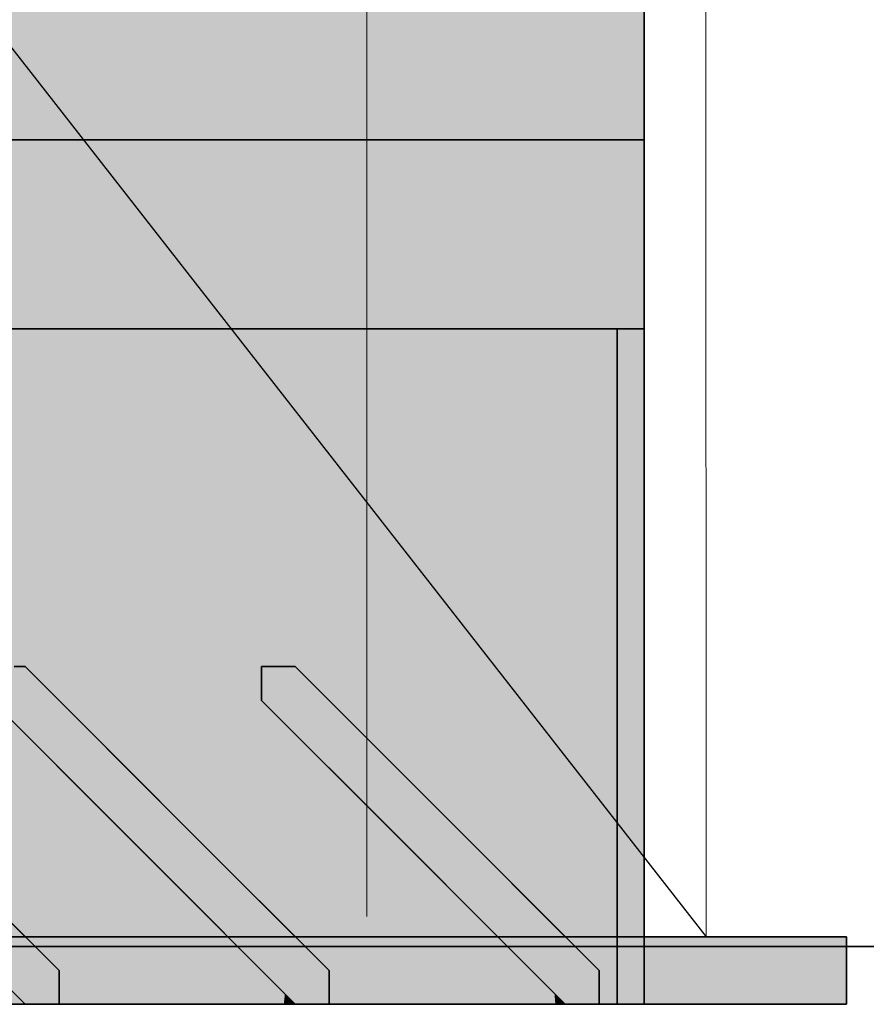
# Model space of a CAD drawing. Extents: x -357 to 533, y -64 to 530.
# Tile 125 of 135: x 46.45 to 47.7, y 219.46 to 220.92. Entities that reach past the tile are written whole.
import ezdxf
from ezdxf.lldxf.tags import DXFTag

# ---------------------------------------------------------------- set-up
doc = ezdxf.new("R2010")
doc.units = 0
doc.layers.get('0').update_dxf_attribs({"lineweight": 35})
for name, color, linetype, lineweight in [('5_EG-BESTAND', 7, 'Continuous', 25), ('5_EG-DURCHBRÜCHE', 7, 'Continuous', 25), ('5_EG-HLSE', 7, 'Continuous', 25)]:
    doc.layers.add(name, color=color, linetype=linetype, lineweight=lineweight)
for name, color, linetype, lineweight, true_color in [('L_Auslass', 7, 'Continuous', 35, 0xababab), ('L_Auslass-Shading', 7, 'Continuous', 35, 0xababab), ('L_Fortluft', 7, 'Continuous', 35, 0x993300), ('L_Fortluft-Shading', 7, 'Continuous', 35, 0x993300)]:
    doc.layers.add(name, color=color, linetype=linetype, lineweight=lineweight, true_color=true_color)
tags = doc.linetypes.add('ALL_S14', pattern=[0.002, 0.001, -0.001]).pattern_tags.tags
tags[6:7] = [DXFTag(74, 4), DXFTag(75, 0), DXFTag(340, '0'), DXFTag(46, 1.0), DXFTag(50, 0.0), DXFTag(44, 0.0), DXFTag(45, 0.0)]
tags[4:5] = [DXFTag(74, 4), DXFTag(75, 0), DXFTag(340, '0'), DXFTag(46, 1.0), DXFTag(50, 0.0), DXFTag(44, 0.0), DXFTag(45, 0.0)]
tags = doc.linetypes.add('VERDECKT2_S2', pattern=[0.0027, 0.002, -0.0007]).pattern_tags.tags
tags[6:7] = [DXFTag(74, 4), DXFTag(75, 0), DXFTag(340, '0'), DXFTag(46, 1.0), DXFTag(50, 0.0), DXFTag(44, 0.0), DXFTag(45, 0.0)]
tags[4:5] = [DXFTag(74, 4), DXFTag(75, 0), DXFTag(340, '0'), DXFTag(46, 1.0), DXFTag(50, 0.0), DXFTag(44, 0.0), DXFTag(45, 0.0)]

# ---------------------------------------------------------------- blocks, each defined once
blk = doc.blocks.new('Shading-A06HSW6ANL', base_point=(46.6655, 220.4604))
at = {"layer": 'L_Auslass-Shading', "color": 252, "true_color": 0x8b8b8b}
for points in [[(46.1731, 220.4604), (46.4397, 219.9604), (46.6655, 220.4604)], [(46.6988, 219.4604), (46.2013, 220.4604), (46.2013, 219.4604)], [(46.6988, 219.4604), (46.6988, 220.4604), (46.2013, 220.4604)], [(46.2013, 220.4604), (46.4562, 219.9604), (46.6988, 220.4604)], [(46.2881, 220.2268), (46.5256, 220.4604), (46.3479, 220.4604)], [(46.2881, 220.2268), (46.5457, 219.7693), (46.5256, 220.4604), (46.5916, 220.034)], [(46.6655, 220.4604), (46.4397, 219.9604), (46.4562, 219.9604)], [(46.6655, 220.4604), (46.5256, 220.4604), (46.6655, 219.5564)], [(46.1894, 219.8407), (46.5373, 219.7209), (46.2881, 220.2268)], [(46.5457, 219.7693), (46.2881, 220.2268), (46.5373, 219.7209)], [(46.5457, 219.7693), (46.6655, 219.5564), (46.5916, 220.034)], [(46.1894, 219.8407), (46.1994, 219.4604), (46.5373, 219.7209), (46.4921, 219.4604)], [(46.6655, 219.4604), (46.6655, 219.5564), (46.5373, 219.7209), (46.5457, 219.7693)], [(46.4921, 219.4604), (46.6655, 219.4604), (46.5373, 219.7209)]]:
    blk.add_solid(points, dxfattribs=at)
at = {"layer": 'L_Auslass-Shading', "color": 252, "true_color": 0x8c8c8c}
blk.add_solid([(46.2013, 220.4604), (46.4397, 219.9604), (46.4562, 219.9604)], dxfattribs=at)
at = {"layer": 'L_Auslass-Shading', "color": 252, "true_color": 0x888888}
for points in [[(46.6988, 220.4604), (46.4562, 219.9604), (46.6983, 219.7183)], [(46.5063, 219.5104), (46.6319, 219.4604), (46.647, 219.6697)], [(46.5063, 219.4604), (46.6319, 219.4604), (46.5063, 219.5104)]]:
    blk.add_solid(points, dxfattribs=at)
at = {"layer": 'L_Auslass-Shading', "color": 252, "true_color": 0x858585}
for points in [[(46.6655, 220.4604), (46.5197, 220.1119), (46.5916, 220.034)], [(46.6596, 219.9604), (46.7171, 219.9604), (46.5916, 220.034), (46.6655, 220.4604)], [(46.7171, 219.9604), (46.8063, 219.9604), (46.6655, 220.4604)], [(46.5344, 220.0959), (46.5197, 220.1119), (46.4885, 219.9604), (46.4562, 219.9604)], [(46.6596, 219.9604), (46.5344, 220.0959), (46.4885, 219.9604)], [(46.4885, 219.9604), (46.4562, 219.9604), (46.4882, 219.9558)], [(46.4882, 219.9558), (46.4562, 219.9604), (46.4805, 219.9362)], [(46.4805, 219.9362), (46.6759, 219.929), (46.4882, 219.9558)], [(46.6759, 219.929), (46.6596, 219.9604), (46.4882, 219.9558), (46.4885, 219.9604)], [(46.7171, 219.9604), (46.6596, 219.9604), (46.7171, 219.9231), (46.6759, 219.929)], [(46.8063, 219.9104), (46.8063, 219.9604), (46.7171, 219.9231), (46.7171, 219.9604)], [(46.7327, 219.7145), (46.4805, 219.9362), (46.7253, 219.6913)], [(46.4805, 219.9362), (46.7327, 219.7145), (46.6759, 219.929), (46.7517, 219.774)], [(46.6759, 219.929), (46.7223, 219.8787), (46.7171, 219.9231)], [(46.7689, 219.8281), (46.6759, 219.929), (46.7517, 219.774)], [(46.7223, 219.8787), (46.827, 219.7651), (46.7171, 219.9231), (46.8063, 219.9104)], [(46.8171, 219.6404), (46.8099, 219.7837), (46.7517, 219.774), (46.7689, 219.8281)], [(46.7517, 219.774), (46.739, 219.7344), (46.8171, 219.6404), (46.7423, 219.7061)], [(46.835, 219.7089), (46.827, 219.7651), (46.8171, 219.6404), (46.8099, 219.7837)], [(46.739, 219.7344), (46.7327, 219.7145), (46.7423, 219.7061)], [(46.7253, 219.6913), (46.7465, 219.6702), (46.7327, 219.7145), (46.7423, 219.7061)], [(46.7465, 219.6702), (46.8193, 219.5974), (46.7423, 219.7061), (46.8171, 219.6404)], [(46.835, 219.7089), (46.8171, 219.6404), (46.8371, 219.5995)], [(46.8563, 219.5604), (46.835, 219.7089), (46.8371, 219.5995)], [(46.6859, 219.5895), (46.647, 219.6697), (46.6812, 219.4604), (46.6319, 219.4604)], [(46.8193, 219.5974), (46.8375, 219.5791), (46.8171, 219.6404), (46.8371, 219.5995)], [(46.8375, 219.5791), (46.8563, 219.5604), (46.8371, 219.5995)], [(46.692, 219.577), (46.6859, 219.5895), (46.6898, 219.4604), (46.6812, 219.4604)], [(46.7051, 219.4604), (46.7038, 219.5527), (46.6898, 219.4604), (46.692, 219.577)], [(46.7051, 219.4604), (46.7487, 219.4604), (46.7038, 219.5527)]]:
    blk.add_solid(points, dxfattribs=at)
at = {"layer": 'L_Auslass-Shading', "color": 8, "true_color": 0x7f7f7f}
for points in [[(46.6655, 220.4604), (46.8232, 219.9604), (46.8398, 219.9604)], [(46.8023, 220.0267), (46.6655, 220.4604), (46.8007, 219.98)], [(46.8295, 220.0453), (46.6988, 220.4604), (46.8359, 219.9744)], [(46.8375, 219.9688), (46.8401, 220.0117), (46.8359, 219.9744), (46.8295, 220.0453)], [(46.8232, 219.9604), (46.8023, 220.0267), (46.8063, 219.9604), (46.8007, 219.98)], [(46.8563, 219.9604), (46.8401, 220.0117), (46.8398, 219.9604), (46.8375, 219.9688)]]:
    blk.add_solid(points, dxfattribs=at)
at = {"layer": 'L_Auslass-Shading', "color": 8, "true_color": 0x7e7e7e}
blk.add_solid([(46.8398, 219.9604), (46.8563, 219.9604), (46.6655, 220.4604)], dxfattribs=at)
at = {"layer": 'L_Auslass-Shading', "color": 8, "true_color": 0x7d7d7d}
for points in [[(46.8246, 220.4604), (46.6655, 220.4604), (46.8663, 219.989), (46.8563, 219.9604)], [(46.8246, 220.4604), (46.6655, 220.4604), (46.773, 220.1668)], [(46.773, 220.1668), (46.6655, 220.4604), (46.6655, 219.5564)], [(46.6988, 220.4604), (46.6988, 219.4604), (46.773, 220.2596), (46.773, 219.4604)], [(46.773, 220.4604), (46.6988, 220.4604), (46.773, 220.2596)], [(46.773, 220.4604), (46.6988, 220.4604), (46.8295, 220.0453)], [(46.8685, 220.4604), (46.8246, 220.4604), (46.8685, 219.9057), (46.773, 220.1668)], [(46.9039, 220.0703), (46.9039, 220.4604), (46.773, 220.4215), (46.773, 220.4604)], [(46.8401, 220.0117), (46.9039, 220.4604), (46.8295, 220.0453), (46.773, 220.4604)], [(46.8685, 220.4604), (46.8246, 220.4604), (46.841, 220.2751)], [(47.0684, 220.4604), (46.9039, 220.4604), (46.8563, 219.9604), (46.8401, 220.0117)], [(46.841, 220.2751), (46.8475, 220.2011), (46.8685, 220.4604), (46.9318, 220.4604)], [(46.8475, 220.2011), (46.8663, 219.989), (46.9318, 220.4604), (47.0315, 220.4604)], [(47.0315, 219.4604), (47.0315, 220.4604), (46.8685, 219.9057), (46.8685, 220.4604)], [(46.9039, 220.4604), (46.9039, 219.9057), (47.0684, 220.4604), (46.9695, 219.7281)], [(46.9695, 219.7281), (47.0684, 219.4604), (47.0684, 220.4604)], [(46.9039, 219.9057), (46.9039, 220.0703), (46.773, 220.2596), (46.773, 220.4215)], [(46.773, 219.4604), (46.9039, 219.4604), (46.773, 220.2596), (46.9039, 219.9057)], [(46.773, 220.1668), (46.739, 219.9437), (46.8685, 219.4604), (46.739, 219.4604)], [(46.739, 219.9437), (46.773, 220.1668), (46.739, 219.974)], [(46.773, 220.1668), (46.8685, 219.4604), (46.8685, 219.9057)], [(46.739, 219.974), (46.7243, 219.8904), (46.739, 219.9437), (46.727, 219.8645)], [(46.739, 219.7476), (46.739, 219.9437), (46.727, 219.8645)], [(46.8685, 219.4604), (47.0315, 219.4604), (46.8685, 219.9057)], [(46.9039, 219.9057), (46.9039, 219.4604), (46.9695, 219.7281), (46.9333, 219.4604)], [(46.7243, 219.8904), (46.6655, 219.5564), (46.727, 219.8645), (46.6655, 219.4604)], [(46.739, 219.4604), (46.739, 219.7476), (46.6655, 219.4604), (46.727, 219.8645)], [(46.9333, 219.4604), (47.0684, 219.4604), (46.9695, 219.7281)]]:
    blk.add_solid(points, dxfattribs=at)
at = {"layer": 'L_Auslass-Shading', "color": 252, "true_color": 0x838383}
for points in [[(46.7807, 220.0792), (46.6988, 220.4604), (46.8006, 219.9478), (46.6983, 219.7183)], [(46.8063, 219.9604), (46.7807, 220.0792), (46.8006, 219.9478)], [(46.8063, 219.9104), (46.8006, 219.9478), (46.6983, 219.7183)], [(46.8063, 219.9104), (46.8063, 219.9604), (46.8006, 219.9478)], [(46.5905, 219.7262), (46.6625, 219.5604), (46.7563, 219.5604)]]:
    blk.add_solid(points, dxfattribs=at)
at = {"layer": 'L_Auslass-Shading', "color": 8, "true_color": 0x818181}
for points in [[(46.8063, 219.9604), (46.8232, 219.9604), (46.6988, 220.4604)], [(46.8323, 219.8061), (46.8063, 219.9104), (46.8123, 219.6043), (46.6983, 219.7183)], [(46.8405, 219.7735), (46.8323, 219.8061), (46.8494, 219.5673), (46.8123, 219.6043)], [(46.8405, 219.7735), (46.8494, 219.5673), (46.8977, 219.5446), (46.864, 219.5526)], [(46.6717, 219.6449), (46.647, 219.6697), (46.6859, 219.5895)], [(46.6859, 219.5895), (46.692, 219.577), (46.6717, 219.6449), (46.6812, 219.6355)], [(46.692, 219.577), (46.7038, 219.5527), (46.6812, 219.6355), (46.7213, 219.5953)], [(46.8326, 219.4604), (46.8256, 219.491), (46.7038, 219.5527), (46.7213, 219.5953)], [(46.8326, 219.4604), (46.7038, 219.5527), (46.7487, 219.4604)], [(46.864, 219.5526), (46.9062, 219.5104), (46.8977, 219.5446)], [(46.8392, 219.4604), (46.8409, 219.4758), (46.8326, 219.4604), (46.8256, 219.491)], [(46.8563, 219.4604), (46.8409, 219.4758), (46.8392, 219.4604)]]:
    blk.add_solid(points, dxfattribs=at)
at = {"layer": 'L_Auslass-Shading', "color": 8, "true_color": 0x808080}
blk.add_solid([(46.6988, 220.4604), (46.8232, 219.9604), (46.8398, 219.9604)], dxfattribs=at)
at = {"layer": 'L_Auslass-Shading', "color": 8, "true_color": 0x797979}
for points in [[(47.0684, 220.4604), (46.8563, 219.9604), (47.0913, 219.7253)], [(47.1326, 219.684), (47.0684, 220.4604), (47.0913, 219.7253)], [(46.9062, 219.5104), (46.9062, 219.4604), (47.0719, 219.6448)]]:
    blk.add_solid(points, dxfattribs=at)
at = {"layer": 'L_Auslass-Shading', "color": 8, "true_color": 0x787878}
for points in [[(47.0315, 220.4604), (46.8663, 219.989), (46.9677, 219.849), (46.8616, 219.9551)], [(46.9677, 219.849), (47.0532, 219.7635), (47.0315, 220.4604)], [(47.0532, 219.7635), (47.0977, 219.719), (47.0315, 220.4604)], [(46.8663, 219.989), (46.8563, 219.9604), (46.8616, 219.9551)]]:
    blk.add_solid(points, dxfattribs=at)
at = {"layer": 'L_Auslass-Shading', "color": 8, "true_color": 0x6e6e6e}
for points in [[(47.1318, 220.4604), (47.0315, 220.4604), (47.1633, 220.0248), (47.0977, 219.719)], [(47.1318, 220.4604), (47.0315, 220.4604), (47.1318, 220.0152)], [(47.1318, 220.0152), (47.0315, 220.4604), (47.1318, 219.4604), (47.0315, 219.4604)], [(47.0684, 220.4604), (47.0684, 219.4604), (47.1698, 220.0152), (47.1698, 219.4604)], [(47.1698, 220.4604), (47.0684, 220.4604), (47.1698, 220.0152)], [(47.1698, 220.4604), (47.0684, 220.4604), (47.2005, 220.0065), (47.1326, 219.684)], [(47.2082, 220.2338), (47.2116, 220.4604), (47.1633, 220.0248), (47.1318, 220.4604)], [(47.2116, 219.6613), (47.2116, 220.4604), (47.1318, 220.0152), (47.1318, 220.4604)], [(47.2503, 220.4604), (47.1698, 220.4604), (47.2503, 219.6613), (47.1698, 220.0152)], [(47.2471, 220.2278), (47.2503, 220.4604), (47.2005, 220.0065), (47.1698, 220.4604)], [(47.2568, 220.4604), (47.2116, 220.4604), (47.2082, 220.2338)], [(47.2568, 220.4604), (47.2116, 220.4604), (47.2568, 219.4604), (47.2116, 219.6613)], [(47.2961, 220.4604), (47.2503, 220.4604), (47.2471, 220.2278)], [(47.2503, 220.4604), (47.2503, 219.6613), (47.2961, 220.4604), (47.2579, 219.6281)], [(47.2579, 219.6281), (47.2961, 219.4604), (47.2961, 220.4604)], [(47.2116, 219.4604), (47.2116, 219.6613), (47.1318, 219.4604), (47.1318, 220.0152)], [(47.1698, 220.0152), (47.2503, 219.4604), (47.2503, 219.6613)], [(47.1698, 220.0152), (47.1698, 219.4862), (47.2503, 219.4604), (47.1865, 219.4604)], [(47.2568, 219.4604), (47.2116, 219.6613), (47.2116, 219.4604)], [(47.2503, 219.4604), (47.2961, 219.4604), (47.2503, 219.6613)], [(47.1698, 219.4862), (47.1698, 219.4604), (47.1865, 219.4604)]]:
    blk.add_solid(points, dxfattribs=at)
at = {"layer": 'L_Auslass-Shading', "color": 251, "true_color": 0x6c6c6c}
for points in [[(47.2568, 220.4604), (47.2082, 220.2338), (47.2563, 219.5604), (47.2081, 219.6086)], [(47.3063, 219.5104), (47.2961, 220.4604), (47.2499, 219.5668), (47.2471, 220.2278)], [(47.2081, 219.6086), (47.2082, 220.2338), (47.1636, 219.653), (47.1633, 220.0248)], [(47.2499, 219.5668), (47.2471, 220.2278), (47.1954, 219.6213), (47.2005, 220.0065)], [(47.1633, 220.0248), (47.0977, 219.719), (47.1636, 219.653)], [(47.2005, 220.0065), (47.1326, 219.684), (47.1954, 219.6213)]]:
    blk.add_solid(points, dxfattribs=at)
at = {"layer": 'L_Auslass-Shading', "color": 251, "true_color": 0x5d5d5d}
for points in [[(47.2568, 220.4604), (47.2563, 219.5604), (47.3329, 219.5604)], [(47.2568, 220.4604), (47.2568, 219.4604), (47.3329, 219.4604)], [(47.2568, 220.4604), (47.3329, 219.4604), (47.3329, 220.4604)], [(47.2568, 220.4604), (47.3329, 219.5604), (47.3329, 220.4604)], [(47.2986, 219.4604), (47.3729, 219.4604), (47.2961, 220.4604)], [(47.3729, 219.4604), (47.3729, 220.4604), (47.2961, 220.4604)], [(47.2961, 219.4604), (47.2986, 219.4604), (47.2961, 220.4604)], [(47.2961, 220.4604), (47.3063, 219.5104), (47.3729, 220.4604)], [(47.3729, 220.4604), (47.3063, 219.5104), (47.3729, 219.4604)], [(47.3063, 219.5104), (47.3063, 219.4604), (47.3729, 219.4604)]]:
    blk.add_solid(points, dxfattribs=at)
at = {"layer": 'L_Auslass-Shading', "color": 252, "true_color": 0x8d8d8d}
for points in [[(46.2642, 219.7525), (46.4562, 219.5604), (46.4062, 219.9104)], [(46.4062, 219.9104), (46.2911, 219.7255), (46.4656, 219.6731), (46.4771, 219.5396)], [(46.3449, 219.4604), (46.4562, 219.4604), (46.2406, 219.6761)], [(46.4771, 219.5396), (46.5063, 219.5104), (46.4656, 219.6731)]]:
    blk.add_solid(points, dxfattribs=at)
at = {"layer": 'L_Auslass-Shading', "color": 252, "true_color": 0x898989}
for points in [[(46.4062, 219.9104), (46.4562, 219.5604), (46.5905, 219.7262)], [(46.4656, 219.6731), (46.5252, 219.7506), (46.4062, 219.9104), (46.5296, 219.787)], [(46.5252, 219.7506), (46.543, 219.7737), (46.5296, 219.787)], [(46.647, 219.6697), (46.543, 219.7737), (46.5063, 219.5104), (46.4656, 219.6731)], [(46.4562, 219.5604), (46.5625, 219.5604), (46.5905, 219.7262)], [(46.1905, 219.5576), (46.8024, 219.4604), (46.1904, 219.5604), (46.8024, 219.5604)], [(46.1924, 219.4604), (46.8024, 219.4604), (46.1905, 219.5576)], [(46.4135, 219.4604), (47.0884, 219.4604), (46.4135, 219.5604), (47.0884, 219.4616)], [(46.4135, 219.5604), (47.0884, 219.4616), (47.0884, 219.5604)], [(47.0884, 219.4616), (47.0968, 219.4604), (47.0884, 219.5604), (47.0968, 219.5604)], [(47.0884, 219.4604), (47.0968, 219.4604), (47.0884, 219.4616)]]:
    blk.add_solid(points, dxfattribs=at)
at = {"layer": 'L_Auslass-Shading', "color": 8, "true_color": 0x7b7b7b}
for points in [[(46.8063, 219.9104), (46.827, 219.7651), (46.8326, 219.884)], [(46.8326, 219.884), (46.827, 219.7651), (46.8818, 219.8348), (46.835, 219.7089)], [(46.835, 219.7089), (46.8563, 219.5604), (46.8818, 219.8348), (47.0036, 219.7131)]]:
    blk.add_solid(points, dxfattribs=at)
at = {"layer": 'L_Auslass-Shading', "color": 8, "true_color": 0x7a7a7a}
for points in [[(46.824, 219.8927), (46.8063, 219.9104), (46.8323, 219.8061)], [(46.8405, 219.7735), (46.8585, 219.8581), (46.8323, 219.8061), (46.824, 219.8927)], [(46.9127, 219.804), (46.8585, 219.8581), (46.8437, 219.7606), (46.8405, 219.7735)], [(46.8977, 219.5446), (46.9127, 219.804), (46.9038, 219.7984)], [(46.8977, 219.5446), (46.9062, 219.5104), (46.9127, 219.804), (47.0719, 219.6448)], [(46.8437, 219.7606), (46.8977, 219.5446), (46.9038, 219.7984)]]:
    blk.add_solid(points, dxfattribs=at)
at = {"layer": 'L_Auslass-Shading', "color": 252, "true_color": 0x868686}
blk.add_solid([(46.5905, 219.7262), (46.5625, 219.5604), (46.6625, 219.5604)], dxfattribs=at)
at = {"layer": 'L_Auslass-Shading', "color": 8, "true_color": 0x767676}
for points in [[(47.0036, 219.7131), (46.8563, 219.5604), (47.0199, 219.6967), (46.9355, 219.5604)], [(47.0473, 219.6693), (47.0199, 219.6967), (47.057, 219.6412), (46.938, 219.5645)], [(47.0473, 219.6693), (47.057, 219.6412), (47.0682, 219.6485)], [(46.938, 219.5645), (46.9355, 219.5604), (47.057, 219.6412), (47.0848, 219.5604)], [(47.057, 219.6412), (47.1169, 219.5998), (47.0682, 219.6485)], [(47.057, 219.6412), (47.0848, 219.5604), (47.1169, 219.5998), (47.1272, 219.5604)], [(47.1272, 219.5604), (47.1562, 219.5604), (47.1169, 219.5998)], [(47.198, 219.4604), (46.8024, 219.5604), (46.8024, 219.4604)], [(47.198, 219.4604), (47.198, 219.5604), (46.8024, 219.5604)], [(47.0968, 219.4604), (47.1983, 219.4604), (47.0968, 219.5604), (47.1983, 219.5368)], [(47.0968, 219.5604), (47.1983, 219.5368), (47.1983, 219.5604)], [(47.1983, 219.5368), (47.5264, 219.4604), (47.1983, 219.5604), (47.5264, 219.5604)], [(47.1983, 219.4604), (47.5264, 219.4604), (47.1983, 219.5368)]]:
    blk.add_solid(points, dxfattribs=at)
at = {"layer": 'L_Auslass-Shading', "color": 8, "true_color": 0x737373}
for points in [[(47.0719, 219.6448), (47.0645, 219.6366), (46.9764, 219.4604), (46.961, 219.4604)], [(47.0719, 219.6448), (46.9764, 219.4604), (47.0846, 219.5892)], [(47.1013, 219.6091), (47.0719, 219.6448), (47.0952, 219.6018), (47.0743, 219.6342)], [(47.1041, 219.6125), (47.0719, 219.6448), (47.1013, 219.6091)], [(47.0645, 219.6366), (46.9062, 219.4604), (46.961, 219.4604)], [(47.0952, 219.6018), (47.0743, 219.6342), (47.0846, 219.5892)], [(47.1763, 219.5404), (47.1041, 219.6125), (47.1937, 219.4973), (47.1013, 219.6091)], [(47.1698, 219.4862), (47.0952, 219.6018), (47.1139, 219.4604), (47.0846, 219.5892)], [(47.1937, 219.4973), (47.1013, 219.6091), (47.1698, 219.4862), (47.0952, 219.6018)], [(46.9764, 219.4604), (47.1139, 219.4604), (47.0846, 219.5892)], [(47.1937, 219.4973), (47.2113, 219.5054), (47.1763, 219.5404)], [(47.1139, 219.4604), (47.2086, 219.4604), (47.1937, 219.4973)], [(47.2086, 219.4604), (47.2113, 219.5054), (47.1937, 219.4973)], [(47.2086, 219.4604), (47.2416, 219.4604), (47.2113, 219.5054), (47.2402, 219.4765)], [(47.2563, 219.4604), (47.2402, 219.4765), (47.2416, 219.4604)]]:
    blk.add_solid(points, dxfattribs=at)
at = {"layer": 'L_Auslass-Shading', "color": 251, "true_color": 0x606060}
for points in [[(47.3329, 219.4604), (47.198, 219.5604), (47.198, 219.4604)], [(47.3329, 219.4604), (47.3329, 219.5604), (47.198, 219.5604)], [(47.6729, 219.4604), (47.5264, 219.5604), (47.5264, 219.4604)], [(47.6729, 219.4604), (47.6729, 219.5604), (47.5264, 219.5604)]]:
    blk.add_solid(points, dxfattribs=at)
blk = doc.blocks.new('Shading-A06HSW6ENL', base_point=(39.9088, 226.9431))
at = {"layer": 'L_Fortluft-Shading', "color": 26, "true_color": 0x7b2900}
blk.add_solid([(46.2013, 220.7404), (46.837, 220.7404), (46.2013, 228.7337), (46.837, 228.7337)], dxfattribs=at)
at = {"layer": 'L_Fortluft-Shading', "color": 26, "true_color": 0x692300}
blk.add_solid([(46.837, 220.7404), (47.2366, 220.7404), (46.837, 228.7337), (47.2366, 228.7337)], dxfattribs=at)
at = {"layer": 'L_Fortluft-Shading', "color": 28, "true_color": 0x561c00}
blk.add_solid([(47.2366, 220.7404), (47.3729, 220.7404), (47.2366, 228.7337), (47.3729, 228.7337)], dxfattribs=at)
blk = doc.blocks.new('Shading-A06HSW6INL', base_point=(39.9088, 220.4604))
at = {"layer": 'L_Fortluft-Shading', "color": 26, "true_color": 0x7b2900}
blk.add_solid([(46.2013, 220.4604), (46.837, 220.4604), (46.2013, 220.7404), (46.837, 220.7404)], dxfattribs=at)
at = {"layer": 'L_Fortluft-Shading', "color": 26, "true_color": 0x692300}
blk.add_solid([(46.837, 220.4604), (47.2366, 220.4604), (46.837, 220.7404), (47.2366, 220.7404)], dxfattribs=at)
at = {"layer": 'L_Fortluft-Shading', "color": 28, "true_color": 0x561c00}
blk.add_solid([(47.2366, 220.4604), (47.3729, 220.4604), (47.2366, 220.7404), (47.3729, 220.7404)], dxfattribs=at)
blk = doc.blocks.new('Referenz-A06HSW74NL', base_point=(-327.4795, -41.1499))
at = {"layer": '5_EG-BESTAND', "color": 0, "lineweight": 35}
blk.add_line((11.7653, 219.5462), (156.0334, 219.5462), dxfattribs=at)
at = {"layer": '5_EG-DURCHBRÜCHE', "color": 0, "lineweight": 13}
blk.add_line((47.4648, 219.5604), (47.4613, 231.0791), dxfattribs=at)
at = {"layer": '5_EG-DURCHBRÜCHE', "color": 0, "linetype": 'VERDECKT2_S2', "lineweight": -2, "ltscale": 0.25}
blk.add_line((42.9621, 225.3197), (47.4648, 219.5604), dxfattribs=at)
at = {"layer": '5_EG-HLSE', "color": 0, "linetype": 'ALL_S14', "lineweight": 13, "ltscale": 0.13}
blk.add_line((46.9621, 232.0491), (46.9621, 219.5904), dxfattribs=at)
blk = doc.blocks.new('YGC-A06HSW88NL', base_point=(39.0729, 219.4604))
at = {"color": 0, "linetype": 'ByBlock', "lineweight": -2, "ltscale": 0.35}
for p, q in [((46.6655, 220.4604), (46.1731, 220.4604)), ((46.6988, 220.4604), (46.2013, 220.4604)), ((47.0315, 220.4604), (46.6655, 220.4604)), ((47.0684, 220.4604), (46.6988, 220.4604)), ((47.2568, 220.4604), (47.0315, 220.4604)), ((47.2961, 220.4604), (47.0684, 220.4604)), ((47.3329, 220.4604), (47.2568, 220.4604)), ((47.3729, 220.4604), (47.2961, 220.4604)), ((47.3329, 219.4604), (47.3329, 220.4604)), ((47.3329, 219.5604), (47.3329, 220.4604)), ((47.3729, 219.4604), (47.3729, 220.4604)), ((46.4397, 219.9604), (46.4563, 219.9604)), ((46.4563, 219.9604), (46.8563, 219.5604)), ((46.4563, 219.9604), (46.6983, 219.7183)), ((46.8063, 219.9104), (46.8063, 219.9604)), ((46.8063, 219.9604), (46.8232, 219.9604)), ((46.8063, 219.9604), (46.8232, 219.9604)), ((46.8232, 219.9604), (46.8398, 219.9604)), ((46.8232, 219.9604), (46.8398, 219.9604)), ((46.8398, 219.9604), (46.8563, 219.9604)), ((46.8398, 219.9604), (46.8563, 219.9604)), ((46.8563, 219.9604), (47.0977, 219.719)), ((46.8563, 219.9604), (47.1326, 219.684)), ((46.5905, 219.7261), (46.4063, 219.9104)), ((46.647, 219.6697), (46.4063, 219.9104)), ((47.0036, 219.7131), (46.8063, 219.9104)), ((47.0719, 219.6448), (46.8063, 219.9104)), ((46.2642, 219.7525), (46.4563, 219.5604)), ((46.2911, 219.7255), (46.5063, 219.5104)), ((46.7563, 219.5604), (46.5905, 219.7261)), ((46.6983, 219.7183), (46.9063, 219.5104)), ((47.1563, 219.5604), (47.0036, 219.7131)), ((47.0977, 219.719), (47.2563, 219.5604)), ((47.1326, 219.684), (47.3063, 219.5104)), ((46.4563, 219.4604), (46.2406, 219.6761)), ((46.8563, 219.4604), (46.647, 219.6697)), ((47.2563, 219.4604), (47.0719, 219.6448)), ((46.8024, 219.5604), (46.1731, 219.5604)), ((47.0968, 219.5604), (46.4135, 219.5604)), ((46.4563, 219.5604), (46.5625, 219.5604)), ((46.5625, 219.5604), (46.6625, 219.5604)), ((46.6625, 219.5604), (46.7563, 219.5604)), ((47.198, 219.5604), (46.8024, 219.5604)), ((46.8563, 219.5604), (47.1563, 219.5604)), ((47.5264, 219.5604), (47.0968, 219.5604)), ((47.3329, 219.5604), (47.198, 219.5604)), ((47.2563, 219.5604), (47.3329, 219.5604)), ((47.3329, 219.4604), (47.3329, 219.5604)), ((47.6729, 219.5604), (47.5264, 219.5604)), ((47.6729, 219.4604), (47.6729, 219.5604)), ((46.5063, 219.5104), (46.5063, 219.4604)), ((46.9063, 219.5104), (46.9063, 219.4604)), ((47.3063, 219.5104), (47.3063, 219.4604)), ((46.1731, 219.4604), (46.8024, 219.4604)), ((46.1731, 219.4604), (46.6655, 219.4604)), ((46.2013, 219.4604), (46.6988, 219.4604)), ((46.3449, 219.4604), (46.4563, 219.4604)), ((46.4135, 219.4604), (47.0968, 219.4604)), ((46.5063, 219.4604), (46.6319, 219.4604)), ((46.6319, 219.4604), (46.7487, 219.4604)), ((46.6655, 219.4604), (47.0315, 219.4604)), ((46.6988, 219.4604), (47.0684, 219.4604)), ((46.7487, 219.4604), (46.8563, 219.4604)), ((46.8024, 219.4604), (47.198, 219.4604)), ((46.9063, 219.4604), (47.2563, 219.4604)), ((47.0315, 219.4604), (47.2568, 219.4604)), ((47.0684, 219.4604), (47.2961, 219.4604)), ((47.0968, 219.4604), (47.5264, 219.4604)), ((47.198, 219.4604), (47.3329, 219.4604)), ((47.2568, 219.4604), (47.3329, 219.4604)), ((47.2961, 219.4604), (47.3729, 219.4604)), ((47.3063, 219.4604), (47.3729, 219.4604)), ((47.5264, 219.4604), (47.6729, 219.4604))]:
    blk.add_line(p, q, dxfattribs=at)
blk = doc.blocks.new('NPU-A06HSWAUNL', base_point=(39.3729, 220.4604))
at = {"color": 0, "linetype": 'ByBlock', "lineweight": -2, "ltscale": 0.35}
for p, q in [((47.3729, 220.7404), (39.3729, 220.7404)), ((47.3729, 220.4604), (47.3729, 220.7404)), ((47.3729, 220.4604), (39.3729, 220.4604))]:
    blk.add_line(p, q, dxfattribs=at)
blk = doc.blocks.new('SR 1000mm-A06HSWAWNL', base_point=(39.3729, 220.7404))
at = {"color": 0, "linetype": 'ByBlock', "lineweight": -2, "ltscale": 0.35}
for p, q in [((47.3729, 220.7404), (47.3729, 228.7337)), ((45.0298, 220.7404), (47.3729, 220.7404))]:
    blk.add_line(p, q, dxfattribs=at)

msp = doc.modelspace()

# ---------------------------------------------------------------- block references
at = {"color": 251, "lineweight": 25, "ltscale": 0.25, "true_color": 0x585858}
msp.add_blockref('Referenz-A06HSW74NL', (-327.4795, -41.1499), dxfattribs=at)
at = {"layer": 'L_Auslass'}
msp.add_blockref('Shading-A06HSW6ANL', (46.6655, 220.4604), dxfattribs=at)
at = {"layer": 'L_Auslass', "ltscale": 0.35}
msp.add_blockref('YGC-A06HSW88NL', (39.0729, 219.4604), dxfattribs=at)
at = {"layer": 'L_Fortluft'}
for name, p in [('Shading-A06HSW6ENL', (39.9088, 226.9431)), ('Shading-A06HSW6INL', (39.9088, 220.4604))]:
    msp.add_blockref(name, p, dxfattribs=at)
at = {"layer": 'L_Fortluft', "ltscale": 0.35}
for name, p in [('SR 1000mm-A06HSWAWNL', (39.3729, 220.7404)), ('NPU-A06HSWAUNL', (39.3729, 220.4604))]:
    msp.add_blockref(name, p, dxfattribs=at)

doc.saveas('drawing.dxf')
